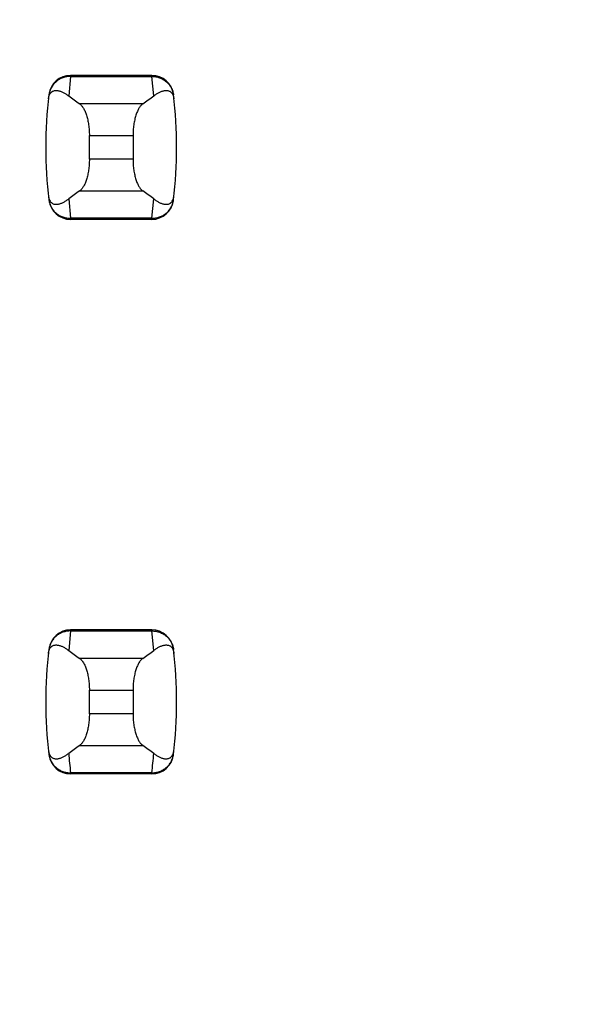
# Model space of a CAD drawing. Header units: inches. Extents: x 0.2 to 16.8, y 0.2 to 10.8.
# Tile 13 of 77: x 3.757 to 3.859, y 4.261 to 4.439. Entities that reach past the tile are written whole.
import ezdxf

# ---------------------------------------------------------------- set-up
doc = ezdxf.new("R2010")
doc.units = ezdxf.units.IN
doc.header["$LTSCALE"] = 0.935
doc.header["$MEASUREMENT"] = 0
doc.layers.get('0').update_dxf_attribs({"linetype": 'CONTINUOUS'})
doc.layers.add('DIMENSIONS', color=7, linetype='CONTINUOUS')
doc.styles.get("Standard").update_dxf_attribs({"font": 'txt', "width": 0.8})
doc.dimstyles.new('DIMSTYLE_1', dxfattribs={"dimtxt": 0.125, "dimasz": 0.18, "dimexe": 0.125, "dimexo": 0.0625, "dimgap": 0.09, "dimtad": 0, "dimtih": 1, "dimtoh": 1, "dimzin": 4, "dimdsep": 46, "dimtxsty": 'STANDARD', "dimblk": '_FILLED', "dimblk1": '_FILLED', "dimblk2": '_FILLED', "dimcen": 0.09, "dimadec": 0, "dimazin": 0, "dimtp": 0.01, "dimtm": 0.01, "dimtfac": 1, "dimtofl": 0, "dimtmove": 0, "dimatfit": 3, "dimldrblk": '_FILLED', "dimfxl": 1, "dimtolj": 1, "dimtzin": 4, "dimarcsym": 0})

# ---------------------------------------------------------------- blocks, each defined once
blk = doc.blocks.new('*D17')
at = {"layer": 'DIMENSIONS', "color": 2, "linetype": 'CONTINUOUS'}
blk.add_line((3.8734398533, 5.2781078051), (3.8734398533, 2.6056807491), dxfattribs=at)
at = {"layer": 'DIMENSIONS', "color": 2, "linetype": 'CONTINUOUS', "insert": (3.8109398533, 2.5431807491), "char_height": 0.125, "width": 0.725, "attachment_point": 3, "rotation": 90, "line_spacing_factor": 0.9}
blk.add_mtext('.12{\\Ftxt.shx;\\W1.000000;\\H0.125000; }[3]', dxfattribs=at)
blk = doc.blocks.new('_FILLED')
at = {"color": 0, "linetype": 'BYBLOCK'}
blk.add_solid([(0, 0), (-1, 0.1736111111), (-1, -0.1736111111)], dxfattribs=at)

msp = doc.modelspace()

# ---------------------------------------------------------------- linework, layer by layer
at = {"color": 9, "linetype": 'CONTINUOUS'}
for p, q in [((3.7661160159, 4.428700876), (3.7661078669, 4.4284996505)), ((3.7807638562, 4.428700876), (3.7807720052, 4.4284996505)), ((3.7661078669, 4.4284996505), (3.7657673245, 4.4249971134)), ((3.7661078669, 4.4284996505), (3.7807720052, 4.4284996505)), ((3.7811125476, 4.4249971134), (3.7807720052, 4.4284996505)), ((3.7791194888, 4.4235441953), (3.7677603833, 4.4235441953)), ((3.7695029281, 4.4178399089), (3.7773769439, 4.4178399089)), ((3.7773769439, 4.4135775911), (3.7695029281, 4.4135775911)), ((3.7677603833, 4.4078733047), (3.7791194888, 4.4078733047)), ((3.7657673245, 4.4064203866), (3.7661078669, 4.4029178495)), ((3.7807720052, 4.4029178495), (3.7811125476, 4.4064203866)), ((3.7807720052, 4.4029178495), (3.7661078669, 4.4029178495)), ((3.7661078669, 4.4029178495), (3.7661160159, 4.402716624)), ((3.7807720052, 4.4029178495), (3.7807638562, 4.402716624)), ((3.7661078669, 4.3284996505), (3.7657673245, 4.3249971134)), ((3.7661160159, 4.328700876), (3.7661078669, 4.3284996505)), ((3.7661078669, 4.3284996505), (3.7807720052, 4.3284996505)), ((3.7807638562, 4.328700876), (3.7807720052, 4.3284996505)), ((3.7811125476, 4.3249971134), (3.7807720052, 4.3284996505)), ((3.7791194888, 4.3235441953), (3.7677603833, 4.3235441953)), ((3.7695029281, 4.3178399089), (3.7773769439, 4.3178399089)), ((3.7773769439, 4.3135775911), (3.7695029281, 4.3135775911)), ((3.7677603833, 4.3078733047), (3.7791194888, 4.3078733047)), ((3.7807720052, 4.3029178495), (3.7661078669, 4.3029178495)), ((3.7661078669, 4.3029178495), (3.7661160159, 4.302716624)), ((3.7807720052, 4.3029178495), (3.7807638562, 4.302716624))]:
    msp.add_line(p, q, dxfattribs=at)
at = {"color": 7, "linetype": 'CONTINUOUS'}
for p, q in [((3.7807638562, 4.428700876), (3.7661160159, 4.428700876)), ((3.7622079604, 4.4252404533), (3.7621993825, 4.4251698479)), ((3.7846804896, 4.4251698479), (3.7846719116, 4.4252404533)), ((3.7695029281, 4.4135775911), (3.7695029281, 4.4178399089)), ((3.7773769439, 4.4178399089), (3.7773769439, 4.4135775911)), ((3.7621993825, 4.4062476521), (3.7622079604, 4.4061770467)), ((3.7846719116, 4.4061770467), (3.7846804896, 4.4062476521)), ((3.7807638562, 4.402716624), (3.7661160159, 4.402716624)), ((3.7807638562, 4.328700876), (3.7661160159, 4.328700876)), ((3.7622079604, 4.3252404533), (3.7621993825, 4.3251698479)), ((3.7846804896, 4.3251698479), (3.7846719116, 4.3252404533)), ((3.7695029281, 4.3135775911), (3.7695029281, 4.3178399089)), ((3.7773769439, 4.3178399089), (3.7773769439, 4.3135775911)), ((3.7621993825, 4.3062476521), (3.7622079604, 4.3061770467)), ((3.7846719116, 4.3061770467), (3.7846804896, 4.3062476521)), ((3.7807638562, 4.302716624), (3.7661160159, 4.302716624))]:
    msp.add_line(p, q, dxfattribs=at)
for centre, radius, start, end in [((3.7661160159, 4.4247638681), 0.0039370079, 90, 173.0471431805), ((3.7807638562, 4.4247638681), 0.0039370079, 6.9528568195, 90), ((3.8403690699, 4.41570875), 0.0787401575, 173.0988974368, 186.9011025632), ((3.7065108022, 4.41570875), 0.0787401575, 353.0988974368, 6.9011025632), ((3.7661160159, 4.4066536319), 0.0039370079, 186.9528568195, 270), ((3.7807638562, 4.4066536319), 0.0039370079, 270, 353.0471431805), ((3.7661160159, 4.3247638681), 0.0039370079, 90, 173.0471431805), ((3.7807638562, 4.3247638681), 0.0039370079, 6.9528568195, 90), ((3.8403690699, 4.31570875), 0.0787401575, 173.0988974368, 186.9011025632), ((3.7065108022, 4.31570875), 0.0787401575, 353.0988974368, 6.9011025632), ((3.7661160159, 4.3066536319), 0.0039370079, 186.9528568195, 270), ((3.7807638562, 4.3066536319), 0.0039370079, 270, 353.0471431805)]:
    msp.add_arc(centre, radius, start, end, dxfattribs=at)
at = {"color": 9, "linetype": 'CONTINUOUS'}
for centre, start, end in [((3.840379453, 4.3119069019), 184.2056085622, 186.9009146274), ((3.7065004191, 4.3119069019), 353.0990853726, 355.7943914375)]:
    msp.add_arc(centre, 0.0748135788, start, end, dxfattribs=at)
at = {"color": 7, "linetype": 'CONTINUOUS'}
for centre, major_axis, start_param, end_param in [((3.9515085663, 4.4424658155), (0.1968503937, 0), -2.8040324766, -2.7746840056), ((3.5953713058, 4.4424658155), (0.1968503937, 0), -0.366908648, -0.3375601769), ((3.9515085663, 4.3889516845), (0.1968503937, -0), 2.7746840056, 2.8040324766), ((3.5953713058, 4.3889516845), (0.1968503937, -0), 0.3375601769, 0.366908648), ((3.9515085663, 4.3424658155), (0.1968503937, 0), -2.8040324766, -2.7746840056), ((3.5953713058, 4.3424658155), (0.1968503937, 0), -0.366908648, -0.3375601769), ((3.9515085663, 4.2889516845), (0.1968503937, -0), 2.7746840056, 2.8040324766), ((3.5953713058, 4.2889516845), (0.1968503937, -0), 0.3375601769, 0.366908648)]:
    msp.add_ellipse(centre, major_axis=major_axis, ratio=0.2679491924, start_param=start_param, end_param=end_param, dxfattribs=at)
at = {"color": 9, "linetype": 'CONTINUOUS'}
for points, knots in [([(3.7661078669, 4.4284996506), (3.7658700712, 4.4285006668), (3.7653941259, 4.428460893), (3.7647033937, 4.4282797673), (3.7640578, 4.4279821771), (3.7634786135, 4.4275766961), (3.762988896, 4.4270725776), (3.7626016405, 4.4264908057), (3.7623284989, 4.425850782), (3.7622278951, 4.4253981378), (3.7621993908, 4.4251699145)], [0, 0, 0, 0, 0.1271704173, 0.2539001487, 0.3800501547, 0.505356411, 0.6298526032, 0.7537175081, 0.877001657, 1, 1, 1, 1]), ([(3.7807720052, 4.4284996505), (3.7810097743, 4.4285015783), (3.78148596, 4.4284620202), (3.782176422, 4.4282795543), (3.7828220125, 4.4279819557), (3.7834013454, 4.4275767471), (3.7838908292, 4.4270724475), (3.7842780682, 4.4264906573), (3.7845524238, 4.4258510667), (3.7846528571, 4.4253981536), (3.7846804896, 4.4251698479)], [0, 0, 0, 0, 0.1271521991, 0.2539158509, 0.3800860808, 0.5053558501, 0.629815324, 0.7537012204, 0.8770215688, 1, 1, 1, 1]), ([(3.7621993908, 4.4062475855), (3.7622279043, 4.4060193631), (3.7623285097, 4.4055667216), (3.7626016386, 4.4049266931), (3.7629888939, 4.404344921), (3.7634786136, 4.4038408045), (3.7640578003, 4.4034353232), (3.7647033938, 4.4031377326), (3.7653941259, 4.402956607), (3.7658700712, 4.4029168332), (3.7661078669, 4.4029178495)], [0, 0, 0, 0, 0.1229985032, 0.2462822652, 0.3701470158, 0.4946434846, 0.61994985, 0.7460997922, 0.8728295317, 1, 1, 1, 1]), ([(3.7807720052, 4.4029178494), (3.7810097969, 4.4029168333), (3.7814857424, 4.4029566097), (3.7821764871, 4.4031377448), (3.782822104, 4.4034352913), (3.7834012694, 4.4038407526), (3.7838907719, 4.4043450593), (3.7842780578, 4.4049268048), (3.7845524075, 4.405566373), (3.7846528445, 4.4060192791), (3.7846804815, 4.4062475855)], [0, 0, 0, 0, 0.1271655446, 0.2538944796, 0.3800505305, 0.5053463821, 0.6298162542, 0.753695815, 0.8770168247, 1, 1, 1, 1]), ([(3.7661078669, 4.3284996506), (3.7658700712, 4.3285006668), (3.7653941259, 4.328460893), (3.7647033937, 4.3282797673), (3.7640578, 4.3279821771), (3.7634786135, 4.3275766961), (3.762988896, 4.3270725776), (3.7626016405, 4.3264908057), (3.7623284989, 4.325850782), (3.7622278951, 4.3253981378), (3.7621993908, 4.3251699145)], [0, 0, 0, 0, 0.1271704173, 0.2539001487, 0.3800501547, 0.505356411, 0.6298526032, 0.7537175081, 0.877001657, 1, 1, 1, 1]), ([(3.7807720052, 4.3284996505), (3.7810097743, 4.3285015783), (3.78148596, 4.3284620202), (3.782176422, 4.3282795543), (3.7828220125, 4.3279819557), (3.7834013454, 4.3275767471), (3.7838908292, 4.3270724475), (3.7842780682, 4.3264906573), (3.7845524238, 4.3258510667), (3.7846528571, 4.3253981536), (3.7846804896, 4.3251698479)], [0, 0, 0, 0, 0.1271521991, 0.2539158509, 0.3800860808, 0.5053558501, 0.629815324, 0.7537012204, 0.8770215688, 1, 1, 1, 1]), ([(3.7621993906, 4.3062475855), (3.7622132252, 4.3061332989), (3.7622521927, 4.3059058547), (3.7623429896, 4.305571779), (3.7624647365, 4.3052471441), (3.7626664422, 4.3048302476), (3.7629894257, 4.3043447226), (3.7633966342, 4.3039251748), (3.7637665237, 4.3036393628), (3.7641638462, 4.3033869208), (3.7647031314, 4.3031383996), (3.7653935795, 4.3029557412), (3.7658700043, 4.3029159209), (3.7661078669, 4.3029178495)], [0, 0, 0, 0, 0.0615395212, 0.1231249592, 0.1848057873, 0.2466011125, 0.3704098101, 0.4947149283, 0.5572145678, 0.619962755, 0.7460548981, 0.8728429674, 1, 1, 1, 1]), ([(3.7807720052, 4.3029178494), (3.7810098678, 4.3029159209), (3.7814862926, 4.3029557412), (3.7821767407, 4.3031383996), (3.7827160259, 4.3033869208), (3.7831133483, 4.3036393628), (3.7834832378, 4.3039251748), (3.7838904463, 4.3043447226), (3.7842134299, 4.3048302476), (3.7844151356, 4.3052471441), (3.7845368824, 4.305571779), (3.7846276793, 4.3059058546), (3.7846666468, 4.3061332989), (3.7846804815, 4.3062475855)], [0, 0, 0, 0, 0.1271570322, 0.2539451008, 0.3800372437, 0.4427854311, 0.5052850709, 0.6295901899, 0.7533988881, 0.8151942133, 0.8768750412, 0.938460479, 1, 1, 1, 1])]:
    msp.add_open_spline(points, degree=3, knots=knots, dxfattribs=at)
at = {"color": 7, "linetype": 'CONTINUOUS'}
for points, knots in [([(3.7621152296, 4.4244465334), (3.7621281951, 4.424558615), (3.7621620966, 4.4247627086), (3.7622587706, 4.4250976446), (3.7623872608, 4.4253637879), (3.7625393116, 4.4255617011), (3.7626474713, 4.4256709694), (3.7627577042, 4.4257581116), (3.7629035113, 4.4258480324), (3.7630926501, 4.4259255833), (3.763326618, 4.425971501), (3.7635622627, 4.4259788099), (3.763799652, 4.4259554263), (3.7640390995, 4.4259060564), (3.7642806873, 4.4258337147), (3.7645243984, 4.4257404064), (3.7647701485, 4.4256275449), (3.7650178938, 4.4254962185), (3.7653568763, 4.4252936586), (3.7656043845, 4.4251207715), (3.7657673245, 4.4249971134)], [0, 0, 0, 0, 0.0706107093, 0.1290975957, 0.2179131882, 0.2532972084, 0.2849105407, 0.3138845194, 0.3410235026, 0.3919186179, 0.4408048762, 0.4894744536, 0.5389424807, 0.5897603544, 0.642245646, 0.6965965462, 0.7529450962, 0.8113823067, 0.8719884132, 1, 1, 1, 1]), ([(3.7811125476, 4.4249971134), (3.7812755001, 4.4251207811), (3.7815995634, 4.4253471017), (3.7820218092, 4.4255871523), (3.7823555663, 4.425740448), (3.7825992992, 4.4258337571), (3.7828409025, 4.4259061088), (3.7830803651, 4.425955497), (3.7833177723, 4.4259788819), (3.7835534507, 4.4259715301), (3.7837874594, 4.4259253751), (3.7839765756, 4.4258474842), (3.7841223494, 4.425757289), (3.7842325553, 4.4256699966), (3.7843406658, 4.42556074), (3.7844926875, 4.4253634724), (3.7846217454, 4.4250982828), (3.7847186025, 4.4247635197), (3.7847520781, 4.4245590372), (3.7847646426, 4.4244465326)], [0, 0, 0, 0, 0.1280284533, 0.2470469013, 0.3034021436, 0.3577597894, 0.4102519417, 0.4610765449, 0.510550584, 0.5592265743, 0.6081269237, 0.6590555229, 0.686218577, 0.7152146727, 0.7468335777, 0.7821728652, 0.8707184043, 0.9291508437, 1, 1, 1, 1]), ([(3.7677603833, 4.4235441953), (3.7678208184, 4.4235020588), (3.7679409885, 4.4234040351), (3.7681097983, 4.4232284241), (3.7682741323, 4.4230185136), (3.7684329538, 4.4227751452), (3.7685852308, 4.4224992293), (3.7687298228, 4.4221919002), (3.7688655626, 4.4218545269), (3.7689912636, 4.4214887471), (3.7691057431, 4.4210964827), (3.7692445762, 4.4205299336), (3.7693520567, 4.4199330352), (3.7694290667, 4.4193127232), (3.7694859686, 4.418663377), (3.7695029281, 4.4181703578), (3.7695029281, 4.4178399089)], [0, 0, 0, 0, 0.0360580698, 0.075631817, 0.1189997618, 0.1663380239, 0.2177153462, 0.2731190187, 0.3324672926, 0.3956112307, 0.4623418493, 0.5323898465, 0.6810284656, 0.7588186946, 0.8382696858, 1, 1, 1, 1]), ([(3.7791194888, 4.4235441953), (3.7790590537, 4.4235020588), (3.7789388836, 4.4234040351), (3.7787700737, 4.4232284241), (3.7786057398, 4.4230185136), (3.7784469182, 4.4227751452), (3.7782946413, 4.4224992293), (3.7781500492, 4.4221919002), (3.7780143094, 4.4218545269), (3.7778886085, 4.4214887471), (3.777774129, 4.4210964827), (3.7776352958, 4.4205299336), (3.7775278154, 4.4199330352), (3.7774508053, 4.4193127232), (3.7773939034, 4.418663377), (3.7773769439, 4.4181703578), (3.7773769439, 4.4178399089)], [0, 0, 0, 0, 0.0360580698, 0.075631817, 0.1189997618, 0.1663380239, 0.2177153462, 0.2731190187, 0.3324672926, 0.3956112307, 0.4623418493, 0.5323898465, 0.6810284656, 0.7588186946, 0.8382696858, 1, 1, 1, 1]), ([(3.7695029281, 4.4135775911), (3.7695029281, 4.4132471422), (3.7694859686, 4.412754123), (3.7694290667, 4.4121047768), (3.7693520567, 4.4114844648), (3.7692445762, 4.4108875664), (3.7691057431, 4.4103210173), (3.7689912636, 4.4099287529), (3.7688655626, 4.4095629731), (3.7687298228, 4.4092255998), (3.7685852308, 4.4089182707), (3.7684329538, 4.4086423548), (3.7682741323, 4.4083989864), (3.7681097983, 4.4081890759), (3.7679409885, 4.4080134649), (3.7678208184, 4.4079154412), (3.7677603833, 4.4078733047)], [0, 0, 0, 0, 0.1617303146, 0.2411813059, 0.3189715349, 0.4676101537, 0.537658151, 0.6043887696, 0.6675327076, 0.7268809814, 0.782284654, 0.8336619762, 0.8810002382, 0.924368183, 0.9639419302, 1, 1, 1, 1]), ([(3.7773769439, 4.4135775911), (3.7773769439, 4.4132471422), (3.7773939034, 4.412754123), (3.7774508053, 4.4121047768), (3.7775278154, 4.4114844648), (3.7776352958, 4.4108875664), (3.777774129, 4.4103210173), (3.7778886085, 4.4099287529), (3.7780143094, 4.4095629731), (3.7781500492, 4.4092255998), (3.7782946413, 4.4089182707), (3.7784469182, 4.4086423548), (3.7786057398, 4.4083989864), (3.7787700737, 4.4081890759), (3.7789388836, 4.4080134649), (3.7790590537, 4.4079154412), (3.7791194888, 4.4078733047)], [0, 0, 0, 0, 0.1617303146, 0.2411813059, 0.3189715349, 0.4676101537, 0.537658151, 0.6043887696, 0.6675327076, 0.7268809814, 0.782284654, 0.8336619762, 0.8810002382, 0.924368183, 0.9639419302, 1, 1, 1, 1]), ([(3.7621152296, 4.4069709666), (3.7621281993, 4.4068588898), (3.7621621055, 4.4066548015), (3.7622587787, 4.4063198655), (3.7623872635, 4.4060537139), (3.762539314, 4.4058557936), (3.7626474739, 4.405746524), (3.762757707, 4.4056593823), (3.7629035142, 4.4055694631), (3.7630926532, 4.4054919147), (3.7633266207, 4.4054459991), (3.763562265, 4.4054386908), (3.763799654, 4.4054620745), (3.7640391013, 4.4055114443), (3.7642806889, 4.4055837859), (3.7645243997, 4.4056770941), (3.7647701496, 4.4057899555), (3.7650178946, 4.405921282), (3.7653568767, 4.4061238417), (3.7656043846, 4.4062967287), (3.7657673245, 4.4064203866)], [0, 0, 0, 0, 0.0706080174, 0.1290951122, 0.2179133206, 0.2532979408, 0.2849113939, 0.3138853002, 0.3410241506, 0.3919190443, 0.4408052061, 0.4894747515, 0.5389427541, 0.5897605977, 0.6422458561, 0.696596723, 0.7529452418, 0.8113824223, 0.8719884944, 1, 1, 1, 1]), ([(3.7811125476, 4.4064203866), (3.781275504, 4.4062967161), (3.7815995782, 4.4060703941), (3.7820218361, 4.4058303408), (3.7823556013, 4.4056770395), (3.78259934, 4.4055837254), (3.7828409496, 4.405511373), (3.7830804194, 4.4054619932), (3.7833178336, 4.4054386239), (3.7835535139, 4.4054459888), (3.7837875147, 4.4054921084), (3.7839766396, 4.4055698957), (3.7841224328, 4.4056599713), (3.7842326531, 4.4057471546), (3.7843407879, 4.4058563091), (3.7844928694, 4.4060535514), (3.7846218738, 4.4063188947), (3.7847186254, 4.40665384), (3.784752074, 4.4068584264), (3.7847646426, 4.4069709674)], [0, 0, 0, 0, 0.1280244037, 0.2470392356, 0.3033929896, 0.3577492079, 0.4102397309, 0.4610624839, 0.5105347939, 0.5592093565, 0.6081067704, 0.6590250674, 0.6861777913, 0.7151598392, 0.746762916, 0.7820914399, 0.8706624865, 0.9291317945, 1, 1, 1, 1]), ([(3.7621152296, 4.3244465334), (3.7621281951, 4.324558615), (3.7621620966, 4.3247627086), (3.7622587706, 4.3250976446), (3.7623872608, 4.3253637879), (3.7625393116, 4.3255617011), (3.7626474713, 4.3256709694), (3.7627577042, 4.3257581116), (3.7629035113, 4.3258480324), (3.7630926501, 4.3259255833), (3.763326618, 4.325971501), (3.7635622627, 4.3259788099), (3.763799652, 4.3259554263), (3.7640390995, 4.3259060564), (3.7642806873, 4.3258337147), (3.7645243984, 4.3257404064), (3.7647701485, 4.3256275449), (3.7650178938, 4.3254962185), (3.7653568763, 4.3252936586), (3.7656043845, 4.3251207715), (3.7657673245, 4.3249971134)], [0, 0, 0, 0, 0.0706107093, 0.1290975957, 0.2179131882, 0.2532972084, 0.2849105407, 0.3138845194, 0.3410235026, 0.3919186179, 0.4408048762, 0.4894744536, 0.5389424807, 0.5897603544, 0.642245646, 0.6965965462, 0.7529450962, 0.8113823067, 0.8719884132, 1, 1, 1, 1]), ([(3.7811125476, 4.3249971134), (3.7812755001, 4.3251207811), (3.7815995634, 4.3253471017), (3.7820218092, 4.3255871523), (3.7823555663, 4.325740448), (3.7825992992, 4.3258337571), (3.7828409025, 4.3259061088), (3.7830803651, 4.325955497), (3.7833177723, 4.3259788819), (3.7835534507, 4.3259715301), (3.7837874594, 4.3259253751), (3.7839765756, 4.3258474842), (3.7841223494, 4.325757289), (3.7842325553, 4.3256699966), (3.7843406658, 4.32556074), (3.7844926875, 4.3253634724), (3.7846217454, 4.3250982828), (3.7847186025, 4.3247635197), (3.7847520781, 4.3245590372), (3.7847646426, 4.3244465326)], [0, 0, 0, 0, 0.1280284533, 0.2470469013, 0.3034021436, 0.3577597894, 0.4102519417, 0.4610765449, 0.510550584, 0.5592265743, 0.6081269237, 0.6590555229, 0.686218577, 0.7152146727, 0.7468335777, 0.7821728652, 0.8707184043, 0.9291508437, 1, 1, 1, 1]), ([(3.7677603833, 4.3235441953), (3.7678208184, 4.3235020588), (3.7679409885, 4.3234040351), (3.7681097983, 4.3232284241), (3.7682741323, 4.3230185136), (3.7684329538, 4.3227751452), (3.7685852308, 4.3224992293), (3.7687298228, 4.3221919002), (3.7688655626, 4.3218545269), (3.7689912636, 4.3214887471), (3.7691057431, 4.3210964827), (3.7692445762, 4.3205299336), (3.7693520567, 4.3199330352), (3.7694290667, 4.3193127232), (3.7694859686, 4.318663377), (3.7695029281, 4.3181703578), (3.7695029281, 4.3178399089)], [0, 0, 0, 0, 0.0360580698, 0.075631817, 0.1189997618, 0.1663380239, 0.2177153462, 0.2731190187, 0.3324672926, 0.3956112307, 0.4623418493, 0.5323898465, 0.6810284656, 0.7588186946, 0.8382696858, 1, 1, 1, 1]), ([(3.7791194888, 4.3235441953), (3.7790590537, 4.3235020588), (3.7789388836, 4.3234040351), (3.7787700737, 4.3232284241), (3.7786057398, 4.3230185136), (3.7784469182, 4.3227751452), (3.7782946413, 4.3224992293), (3.7781500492, 4.3221919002), (3.7780143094, 4.3218545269), (3.7778886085, 4.3214887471), (3.777774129, 4.3210964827), (3.7776352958, 4.3205299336), (3.7775278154, 4.3199330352), (3.7774508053, 4.3193127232), (3.7773939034, 4.318663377), (3.7773769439, 4.3181703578), (3.7773769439, 4.3178399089)], [0, 0, 0, 0, 0.0360580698, 0.075631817, 0.1189997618, 0.1663380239, 0.2177153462, 0.2731190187, 0.3324672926, 0.3956112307, 0.4623418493, 0.5323898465, 0.6810284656, 0.7588186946, 0.8382696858, 1, 1, 1, 1]), ([(3.7695029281, 4.3135775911), (3.7695029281, 4.3132471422), (3.7694859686, 4.312754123), (3.7694290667, 4.3121047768), (3.7693520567, 4.3114844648), (3.7692445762, 4.3108875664), (3.7691057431, 4.3103210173), (3.7689912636, 4.3099287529), (3.7688655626, 4.3095629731), (3.7687298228, 4.3092255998), (3.7685852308, 4.3089182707), (3.7684329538, 4.3086423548), (3.7682741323, 4.3083989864), (3.7681097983, 4.3081890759), (3.7679409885, 4.3080134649), (3.7678208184, 4.3079154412), (3.7677603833, 4.3078733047)], [0, 0, 0, 0, 0.1617303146, 0.2411813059, 0.3189715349, 0.4676101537, 0.537658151, 0.6043887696, 0.6675327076, 0.7268809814, 0.782284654, 0.8336619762, 0.8810002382, 0.924368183, 0.9639419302, 1, 1, 1, 1]), ([(3.7773769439, 4.3135775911), (3.7773769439, 4.3132471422), (3.7773939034, 4.312754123), (3.7774508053, 4.3121047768), (3.7775278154, 4.3114844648), (3.7776352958, 4.3108875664), (3.777774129, 4.3103210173), (3.7778886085, 4.3099287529), (3.7780143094, 4.3095629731), (3.7781500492, 4.3092255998), (3.7782946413, 4.3089182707), (3.7784469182, 4.3086423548), (3.7786057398, 4.3083989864), (3.7787700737, 4.3081890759), (3.7789388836, 4.3080134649), (3.7790590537, 4.3079154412), (3.7791194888, 4.3078733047)], [0, 0, 0, 0, 0.1617303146, 0.2411813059, 0.3189715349, 0.4676101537, 0.537658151, 0.6043887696, 0.6675327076, 0.7268809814, 0.782284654, 0.8336619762, 0.8810002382, 0.924368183, 0.9639419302, 1, 1, 1, 1]), ([(3.7621152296, 4.3069709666), (3.7621277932, 4.3068584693), (3.7621612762, 4.3066540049), (3.762258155, 4.3063192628), (3.7623872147, 4.306054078), (3.7625392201, 4.3058567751), (3.7626473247, 4.3057474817), (3.7627575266, 4.305660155), (3.7629032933, 4.3055699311), (3.7630924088, 4.3054920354), (3.7633264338, 4.3054459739), (3.7635621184, 4.3054388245), (3.7637995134, 4.3054624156), (3.7640389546, 4.305511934), (3.7642805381, 4.3055842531), (3.7645242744, 4.3056773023), (3.7648581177, 4.3058299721), (3.7652807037, 4.3060694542), (3.765604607, 4.306296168), (3.7657673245, 4.3064203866)], [0, 0, 0, 0, 0.0708455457, 0.1292725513, 0.2178210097, 0.2531657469, 0.2847901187, 0.3137905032, 0.3409561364, 0.3918848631, 0.440782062, 0.4894572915, 0.5389352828, 0.5897649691, 0.6422558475, 0.6965973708, 0.7529192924, 0.8718780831, 1, 1, 1, 1]), ([(3.7811125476, 4.3064203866), (3.7812752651, 4.306296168), (3.7815991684, 4.3060694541), (3.7820217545, 4.3058299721), (3.7823555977, 4.3056773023), (3.782599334, 4.3055842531), (3.7828409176, 4.3055119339), (3.7830803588, 4.3054624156), (3.7833177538, 4.3054388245), (3.7835534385, 4.3054459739), (3.7837874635, 4.3054920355), (3.783976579, 4.3055699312), (3.7841223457, 4.3056601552), (3.7842325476, 4.3057474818), (3.7843406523, 4.3058567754), (3.7844926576, 4.3060540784), (3.7846217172, 4.3063192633), (3.784718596, 4.3066540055), (3.7847520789, 4.30685847), (3.7847646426, 4.3069709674)], [0, 0, 0, 0, 0.128121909, 0.2470806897, 0.3034026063, 0.3577441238, 0.4102349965, 0.4610646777, 0.5105426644, 0.5592178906, 0.6081150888, 0.6590438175, 0.6862094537, 0.715209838, 0.7468342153, 0.7821789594, 0.8707274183, 0.9291544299, 1, 1, 1, 1])]:
    msp.add_open_spline(points, degree=3, knots=knots, dxfattribs=at)

# ---------------------------------------------------------------- dimensions: what is measured, and where the dimension line sits
at = {"layer": 'DIMENSIONS', "color": 2, "linetype": 'CONTINUOUS'}
dim = msp.add_ordinate_dim(feature_location=(3.8734398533, 5.2781078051), offset=(0, -2.6724270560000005), dtype=1, origin=(3.756928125, 5.3406078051), dimstyle='DIMSTYLE_1', override={"dimtad": 1, "dimtih": 0, "dimtoh": 0}, dxfattribs=at)
dim.commit()
dim.dimension.update_dxf_attribs({"geometry": '*D17', "text_midpoint": (3.8734398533, 2.1806807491)})

doc.saveas('drawing.dxf')
